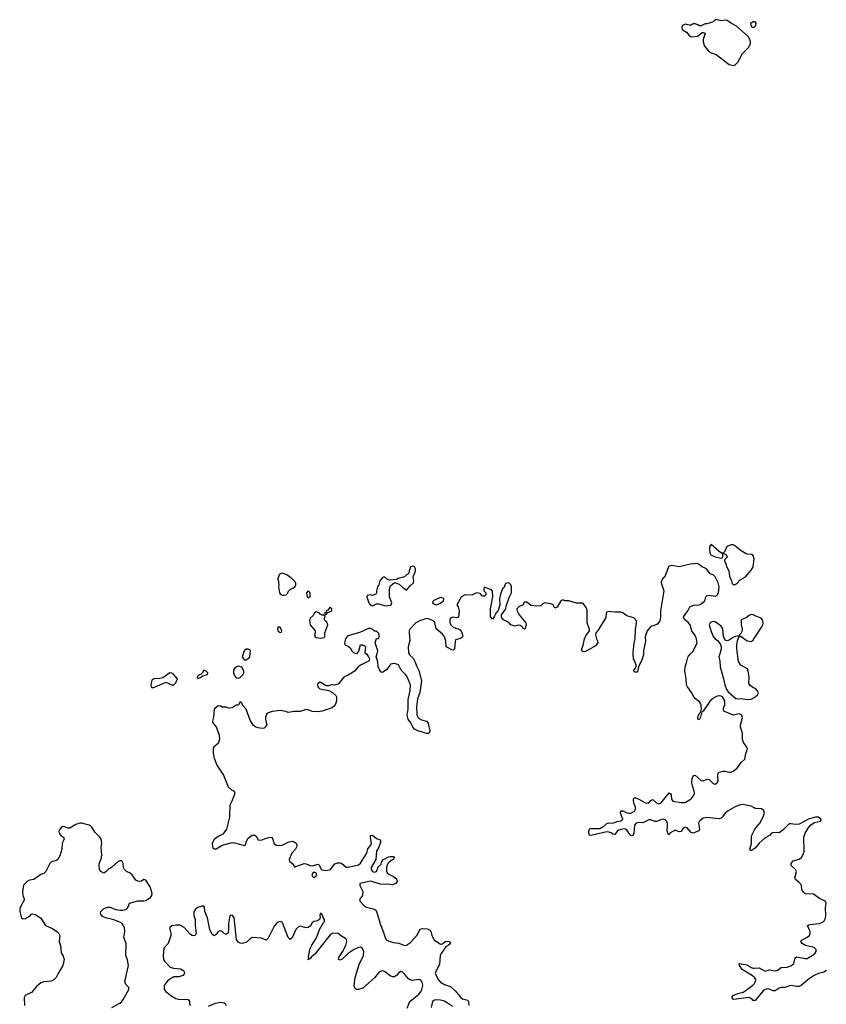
# Model space of a CAD drawing. Header units: inches. Extents: x 2396598 to 2566999, y 262085 to 451979.
# Tile 57 of 256: x 2492671 to 2500719, y 316503 to 326329. Entities that reach past the tile are written whole.
import ezdxf

# ---------------------------------------------------------------- set-up
doc = ezdxf.new("R2010")
doc.units = ezdxf.units.IN
doc.header["$MEASUREMENT"] = 0
for name, color, linetype in [('C4391', 7, 'Continuous'), ('C4392', 7, 'Continuous'), ('C5301', 7, 'Continuous'), ('C5302', 7, 'Continuous')]:
    doc.layers.add(name, color=color, linetype=linetype)

msp = doc.modelspace()

# ---------------------------------------------------------------- linework, layer by layer
at = {"layer": 'C4391', "color": 5, "elevation": 20}
for points in [[(2496131.3, 320000), (2496150, 319972), (2496161, 319950), (2496158, 319930), (2496070, 319886.6), (2496047.3, 319870), (2496012.4, 319827.6), (2495950, 319789.4), (2495907.7, 319772.3), (2495850, 319697.2), (2495810, 319689), (2495787.1, 319692.9), (2495750, 319682), (2495730, 319682), (2495670, 319718), (2495651.6, 319708.4), (2495643.6, 319696.4), (2495646, 319670), (2495664.7, 319650), (2495754.4, 319634.4), (2495793.7, 319613.7), (2495824.5, 319584.5), (2495831, 319570), (2495830.9, 319530.9), (2495826, 319510), (2495815.2, 319484.8), (2495790, 319461.2), (2495690, 319427.8), (2495650, 319420.5), (2495590, 319423.6), (2495550, 319442), (2495530, 319444.5), (2495470, 319424.5), (2495410, 319425.2), (2495350, 319414), (2495325.6, 319425.6), (2495270, 319436), (2495190, 319426.6), (2495142, 319410), (2495136, 319404), (2495122.8, 319370), (2495122.8, 319350), (2495136, 319290), (2495110, 319258), (2495090, 319255.3), (2495050, 319261.2), (2495028.7, 319270), (2495001.2, 319290), (2494970, 319338), (2494930, 319448), (2494895.3, 319490), (2494890, 319506), (2494870, 319526), (2494854, 319490), (2494830, 319488), (2494790, 319461.2), (2494750, 319459), (2494730, 319468.7), (2494691.6, 319468.4), (2494677.2, 319477.2), (2494650, 319481.2), (2494611, 319450), (2494606, 319370), (2494594, 319330), (2494594.8, 319314.8), (2494630.7, 319270.7), (2494660.4, 319190), (2494666, 319150), (2494650, 319106.6), (2494608.7, 319071.3), (2494602.6, 319057.4), (2494600.3, 319010), (2494606.5, 318970), (2494637, 318890), (2494703.2, 318790), (2494751.9, 318671.9), (2494784.4, 318644.4), (2494810.4, 318630), (2494816.4, 318610), (2494788, 318530), (2494766.4, 318490), (2494764, 318370), (2494735.5, 318250), (2494698, 318202), (2494650, 318177.4), (2494610, 318149.5), (2494592, 318110), (2494595.2, 318075.2), (2494602.4, 318062.4), (2494610, 318054.8), (2494630, 318054), (2494689.7, 318090.3), (2494790, 318116.5), (2494814.4, 318114.4), (2494913.2, 318086.8), (2494924.7, 318095.3), (2494933.3, 318130), (2494950, 318160.5), (2494990, 318190.5), (2495010, 318194.9), (2495030, 318181), (2495050, 318146), (2495061.6, 318141.6), (2495090, 318144), (2495121.7, 318158.3), (2495170, 318171.3), (2495187.6, 318167.6), (2495198, 318150), (2495206.4, 318106.4), (2495232.5, 318092.5), (2495270, 318088.5), (2495290, 318091.8), (2495350, 318121.4), (2495390, 318131.7), (2495410, 318125.3), (2495428.4, 318110), (2495435.3, 318090), (2495433.6, 318070), (2495424, 318050), (2495387.1, 318010), (2495358.8, 317950), (2495364.4, 317930), (2495390.2, 317910.2), (2495406.7, 317890), (2495410, 317872), (2495510, 317907.8), (2495530, 317904.9), (2495570, 317887.9), (2495590, 317886), (2495650, 317900.5), (2495664, 317890), (2495674.9, 317854.9), (2495684.5, 317844.5), (2495730, 317839.6), (2495771.5, 317848.5), (2495814.5, 317905.5), (2495843.5, 317916.5), (2495870, 317914.4), (2495886.9, 317906.9), (2495930, 317871.5), (2495950, 317871.4), (2496050, 317895.8), (2496070, 317912), (2496122.4, 317990), (2496133.6, 318010), (2496146.3, 318053.7), (2496174.8, 318090), (2496180.2, 318110), (2496170, 318168), (2496172.1, 318187.9), (2496190, 318192.2), (2496230, 318158.3), (2496266.2, 318146.2), (2496274.4, 318130), (2496254.8, 318070), (2496231.9, 318030), (2496223.8, 317950), (2496177.8, 317870), (2496178.8, 317850), (2496190, 317829.2), (2496210, 317820.7), (2496230, 317827.6), (2496246.3, 317873.7), (2496276.6, 317903.4), (2496285.4, 317930), (2496299.7, 317950), (2496350, 317975.3), (2496370, 317979.5), (2496397, 317977), (2496410.5, 317970), (2496397.3, 317950), (2496367.1, 317932.9), (2496347.5, 317912.5), (2496334.6, 317890), (2496330.3, 317870), (2496332.1, 317832.1), (2496342, 317810), (2496399.2, 317779.2), (2496430, 317754.4), (2496438.7, 317730), (2496424.9, 317710), (2496390, 317694.7), (2496370, 317699.7), (2496270, 317703.4), (2496170, 317733.1), (2496064, 317710), (2496066, 317690), (2496094.7, 317630), (2496090.2, 317590), (2496062, 317550), (2496068.8, 317530), (2496110, 317484.2), (2496130, 317471.9), (2496197.2, 317457.2), (2496223.1, 317443.1), (2496239.5, 317410), (2496267, 317307), (2496298.9, 317230), (2496316.9, 317170), (2496328.3, 317148.3), (2496353.8, 317133.8), (2496399.3, 317119.3), (2496454.4, 317114.4), (2496510, 317091.1), (2496530, 317094.7), (2496570, 317121.7), (2496634.1, 317190), (2496666.9, 317253.1), (2496690, 317260.1), (2496735.9, 317255.9), (2496763.2, 317243.2), (2496772.5, 317232.5), (2496782.8, 317190), (2496805.7, 317145.7), (2496870, 317103.1), (2496890, 317108.2), (2496916, 317130), (2496930, 317133.8), (2496957.3, 317130), (2496968.4, 317110), (2496946, 317090), (2496922.5, 317077.5), (2496876.3, 317010), (2496868.1, 316990), (2496860.5, 316899.5), (2496821.7, 316830), (2496818.2, 316810), (2496850, 316749.1), (2496870, 316724.7), (2496910, 316702.3), (2496970, 316680.2), (2497016.6, 316636.6), (2497071.5, 316570), (2497090, 316558.2), (2497143.4, 316543.4), (2497150.2, 316530.2), (2497153.7, 316490)], [(2494902, 320000), (2494892, 319970), (2494910, 319942), (2494930, 319942), (2494960.4, 319959.6), (2494968.4, 319971.6), (2494970.7, 320000)], [(2496556.3, 320000), (2496562, 319990), (2496597.2, 319957.2), (2496617.5, 319917.5), (2496630, 319880.4), (2496654, 319834), (2496678.6, 319730), (2496663.6, 319616.4), (2496641, 319550), (2496629.3, 319470), (2496633.8, 319393.8), (2496643.1, 319370), (2496656.4, 319356.4), (2496681.8, 319341.8), (2496730, 319328), (2496746, 319310), (2496762, 319230), (2496753, 319207), (2496730, 319204.5), (2496670, 319227), (2496650, 319229.6), (2496612, 319250), (2496593, 319270), (2496573.3, 319313.3), (2496547.6, 319350), (2496537.4, 319390), (2496547.6, 319450), (2496546, 319546), (2496568.5, 319630), (2496569.8, 319690), (2496536.4, 319770), (2496523, 319790), (2496477, 319837), (2496450.9, 319890.9), (2496410, 319904.2), (2496370, 319899), (2496334.9, 319845.1), (2496290, 319815.3), (2496278, 319818), (2496260.1, 319840.1), (2496249.2, 319870), (2496244, 319916), (2496229.2, 319970), (2496237.2, 320000)], [(2500000, 318463.2), (2499976.8, 318476.8), (2499890, 318498.2), (2499850, 318489.8), (2499810, 318475), (2499733.7, 318430), (2499708.9, 318410), (2499685.2, 318374.8), (2499670, 318360.4), (2499650, 318355.3), (2499616.4, 318356.4), (2499527.4, 318367.4), (2499490, 318359.4), (2499453.2, 318330), (2499443.5, 318310), (2499452.8, 318250), (2499446.3, 318233.7), (2499390, 318209.7), (2499370, 318216.4), (2499330, 318263.5), (2499310, 318272.1), (2499290, 318260.7), (2499270, 318229.4), (2499250, 318222.9), (2499210, 318240.4), (2499159.1, 318210), (2499150, 318194), (2499142, 318202), (2499133, 318233), (2499134.5, 318290), (2499130, 318322.7), (2499110, 318344.7), (2499090, 318350.6), (2499070, 318347.1), (2499030, 318327.8), (2499010, 318327.8), (2498970, 318342.7), (2498950, 318343.1), (2498890, 318314.5), (2498850, 318318.5), (2498822, 318310), (2498803.9, 318290), (2498799.5, 318210), (2498790, 318183.7), (2498770, 318187.3), (2498750, 318209.5), (2498730, 318243.6), (2498710, 318253.1), (2498690, 318252.5), (2498650, 318241), (2498634, 318230), (2498610, 318198), (2498590, 318199.7), (2498573.1, 318213.1), (2498550, 318221.8), (2498530, 318222.9), (2498370, 318187.2), (2498352, 318192), (2498350, 318232), (2498355.1, 318250), (2498363.3, 318256.7), (2498460.9, 318259.1), (2498500.6, 318279.4), (2498530.9, 318309.1), (2498550, 318314.3), (2498590, 318312), (2498630, 318327.9), (2498670, 318334), (2498680.1, 318339.9), (2498689.6, 318350), (2498665.1, 318410), (2498670, 318432.4), (2498690, 318433.1), (2498730, 318414.9), (2498750, 318411.3), (2498770, 318412.3), (2498806.6, 318430), (2498816.5, 318450), (2498816.2, 318470), (2498800.4, 318510), (2498794.5, 318545.5), (2498800.1, 318559.9), (2498810, 318567.3), (2498850.2, 318550.2), (2498910, 318515.8), (2498929.5, 318510.5), (2498950, 318514.9), (2498970, 318537.3), (2498990, 318545.5), (2499030, 318512), (2499050, 318504.9), (2499070, 318514), (2499150, 318613), (2499164.9, 318604.9), (2499170, 318592), (2499173.1, 318550), (2499188.2, 318530), (2499270, 318517.4), (2499310, 318518.6), (2499370, 318555.2), (2499385.6, 318570), (2499397.3, 318590), (2499402.9, 318610), (2499401.5, 318630), (2499383, 318683), (2499379.2, 318710), (2499381.9, 318758.1), (2499390, 318781.6), (2499410, 318790.5), (2499470, 318737.6), (2499490, 318734.4), (2499530, 318750.4), (2499550, 318745.7), (2499590, 318705.5), (2499610, 318700.3), (2499630, 318712.4), (2499640.4, 318730), (2499636.3, 318790), (2499641.6, 318810), (2499650, 318819.3), (2499690, 318830.3), (2499710, 318830.3), (2499750, 318819.1), (2499770, 318820.6), (2499790, 318828.6), (2499830, 318859.7), (2499870, 318915.6), (2499907.3, 318950), (2499915.3, 319004.7), (2499934, 319050), (2499927, 319070), (2499894.7, 319114.7), (2499884.7, 319144.7), (2499884.6, 319210), (2499864.2, 319270), (2499862, 319290), (2499883.9, 319363.9), (2499875.6, 319390), (2499850, 319401.1), (2499790, 319389.3), (2499695.3, 319430), (2499692.7, 319450), (2499696, 319470), (2499707.3, 319492.7), (2499707.3, 319530), (2499682.7, 319570), (2499670, 319578.4), (2499650, 319580.5), (2499630, 319578), (2499610, 319568), (2499590, 319556.3), (2499561.3, 319530), (2499490, 319429.2), (2499476.9, 319423.1), (2499462.8, 319370), (2499450, 319342), (2499444.7, 319344.7), (2499438, 319350), (2499437.2, 319370), (2499450, 319404.7), (2499455.3, 319404.7), (2499464.7, 319415.3), (2499470, 319442), (2499474.6, 319445.4), (2499471.6, 319490), (2499457.6, 319517.6), (2499415.1, 319550), (2499397, 319570), (2499375.8, 319615.8), (2499334, 319670), (2499324.2, 319690), (2499322.4, 319750), (2499309.2, 319830), (2499312.3, 319872.3), (2499325.6, 319910), (2499336.3, 319963.7), (2499343.3, 319976.7), (2499364.6, 320000)], [(2498895.2, 320000), (2498895.3, 319990), (2498876.9, 319930), (2498844.7, 319875.3), (2498839.5, 319830), (2498830, 319818.4), (2498810, 319817), (2498795.1, 319830), (2498817.7, 319862.3), (2498821.3, 319878.7), (2498822, 319890), (2498795.7, 319950), (2498793.2, 320000)], [(2499656.6, 320000), (2499648.2, 319970), (2499655.8, 319930), (2499659.5, 319870), (2499694.3, 319750), (2499706.5, 319690), (2499724.9, 319644.9), (2499741.5, 319621.5), (2499815.3, 319555.3), (2499830, 319552), (2499870, 319555.6), (2499930, 319545.7), (2499970, 319547.9), (2500000, 319564.6)], [(2500000, 319659.2), (2499961.8, 319681.8), (2499946.2, 319706.2), (2499948.3, 319770), (2499939.8, 319830), (2499932.2, 319850), (2499867.1, 319887.1), (2499843.3, 319923.3), (2499833.8, 320000)], [(2493590, 316472.8), (2493670, 316514.6), (2493690, 316531.8), (2493704.7, 316550), (2493760.4, 316650), (2493761.3, 316670), (2493730, 316699.7), (2493720.5, 316730), (2493756.2, 316890), (2493748.3, 316948.3), (2493730.7, 316990.7), (2493734.4, 317110), (2493709.9, 317170), (2493721.2, 317230), (2493717.3, 317270), (2493694.8, 317310), (2493670, 317324.2), (2493610, 317346.9), (2493526.2, 317366.2), (2493497.9, 317377.9), (2493484.4, 317390), (2493478, 317410), (2493482.2, 317430), (2493510, 317459.4), (2493550, 317473.8), (2493570, 317474), (2493630, 317450.9), (2493670, 317443.5), (2493696.7, 317443.3), (2493729.5, 317450), (2493749.8, 317470), (2493767.2, 317512.8), (2493850, 317537.5), (2493910, 317535), (2493930, 317538.6), (2493975.5, 317570), (2493989, 317590), (2493992.4, 317610), (2493974.1, 317674.1), (2493930, 317741.2), (2493910, 317749), (2493886.4, 317733.6), (2493870, 317729.7), (2493850, 317731.2), (2493830, 317741.7), (2493794.7, 317794.7), (2493772.8, 317812.8), (2493735.6, 317830), (2493716.4, 317850), (2493706, 317870), (2493703, 317910), (2493690, 317934.7), (2493670, 317935.8), (2493650, 317926.3), (2493588.5, 317870), (2493552.3, 317847.7), (2493530, 317824), (2493510, 317812.6), (2493480.5, 317830), (2493466.8, 317850), (2493462.8, 317890), (2493466.4, 317913.6), (2493484.7, 317955.3), (2493489.8, 317990), (2493483.5, 318070), (2493489.7, 318110), (2493483.6, 318150), (2493472, 318170), (2493421.8, 318221.8), (2493390.7, 318270), (2493379.8, 318279.8), (2493363.7, 318290), (2493289.3, 318310.7), (2493270, 318309.7), (2493230, 318297.2), (2493170, 318260.5), (2493150, 318262), (2493110, 318276.8), (2493090, 318274), (2493070, 318251.1), (2493062.8, 318230), (2493066, 318210), (2493085.5, 318185.5), (2493107.3, 318170), (2493114.8, 318150), (2493093.4, 318110), (2493093, 318050), (2493070, 317984.5), (2493050, 317947), (2493030, 317934), (2492992.7, 317927.3), (2492971.9, 317908.1), (2492930.4, 317830), (2492910.6, 317810), (2492882.6, 317797.4), (2492812.8, 317747.2), (2492770, 317742.7), (2492750, 317732.8), (2492710, 317690.8), (2492697.8, 317630), (2492700.7, 317590), (2492718, 317550), (2492674.8, 317470), (2492671.1, 317451.1), (2492671, 317430), (2492690, 317364), (2492710, 317355.5), (2492730, 317360.4), (2492779, 317390), (2492782, 317398), (2492794, 317406), (2492830, 317400.5), (2492881.4, 317361.4), (2492930, 317290.8), (2492998.5, 317258.5), (2493041, 317230), (2493061, 317210), (2493070.7, 317190), (2493064.9, 317130), (2493079.1, 317090), (2493083.5, 317016.5), (2493104.1, 316984.1), (2493116.3, 316950), (2493102, 316890), (2493053.7, 316810), (2493035.8, 316770), (2493012.9, 316747.1), (2492985.9, 316734.1), (2492912.8, 316727.2), (2492882.8, 316717.2), (2492839.8, 316680.2), (2492790, 316621.2), (2492724.9, 316590), (2492714.9, 316570), (2492718, 316490)], [(2500000, 318056.3), (2499970, 318036), (2499960.7, 318040.7), (2499958, 318050), (2499972.9, 318107.1), (2499973.3, 318170), (2499977.6, 318190), (2500000, 318238.1)], [(2496536.6, 316463.4), (2496563.8, 316530), (2496654.6, 316605.4), (2496673.5, 316626.5), (2496684.4, 316650), (2496693.4, 316690), (2496691.7, 316710), (2496683.5, 316730), (2496670, 316747.4), (2496651.5, 316751.5), (2496590, 316740.6), (2496566.9, 316746.9), (2496550, 316758.2), (2496518.4, 316798.4), (2496490, 316825.3), (2496470, 316830.9), (2496450, 316815.4), (2496430, 316789.8), (2496410, 316779.1), (2496390, 316779), (2496368.6, 316788.6), (2496310, 316829.8), (2496290, 316836.1), (2496270, 316830.7), (2496250, 316817.4), (2496212.9, 316767.1), (2496095.4, 316664.6), (2496050.8, 316650.8), (2496030, 316652.2), (2496012.2, 316670), (2496010, 316688), (2496019.3, 316770), (2496059.8, 316900.2), (2496103, 316990), (2496105.8, 317030), (2496090, 317061.5), (2496070, 317073.1), (2496050, 317070.9), (2496010, 317051.3), (2495949.6, 317010.4), (2495890, 316954.3), (2495870, 316943.5), (2495853.2, 316950), (2495855.8, 316970), (2495893, 317027), (2495924.9, 317090), (2495935.8, 317130), (2495931.5, 317150), (2495920.9, 317160.9), (2495882.7, 317182.7), (2495850, 317210.6), (2495834.5, 317214.5), (2495790, 317208.4), (2495770, 317196.3), (2495615.2, 317004.8), (2495583.1, 316976.9), (2495570, 316958.4), (2495560.5, 316959.5), (2495550, 316946), (2495550, 316954), (2495558, 316962), (2495551.8, 316971.8), (2495567, 317053), (2495586.6, 317093.4), (2495632.7, 317167.3), (2495661.4, 317250), (2495701.9, 317318.1), (2495713.5, 317330), (2495713.7, 317350), (2495698.7, 317370), (2495690, 317399.5), (2495673.2, 317410), (2495668.8, 317408.8), (2495665.5, 317390), (2495669, 317370), (2495663.7, 317350), (2495642.3, 317337.7), (2495606, 317330), (2495590, 317315.6), (2495572.3, 317287.7), (2495550, 317270.9), (2495530, 317267.4), (2495470, 317284.7), (2495450, 317274.3), (2495427.7, 317250), (2495390, 317165.1), (2495370, 317149.6), (2495349.8, 317170), (2495298, 317310), (2495290, 317322.4), (2495270, 317329.7), (2495250, 317323.1), (2495230, 317306.8), (2495210, 317281.8), (2495150, 317163.6), (2495130, 317142.9), (2495084.2, 317164.2), (2494990, 317170.5), (2494970, 317158), (2494930, 317121.1), (2494890, 317111), (2494870, 317113.5), (2494850, 317122.9), (2494833.5, 317150), (2494810, 317368.7), (2494790, 317392.7), (2494770, 317389.3), (2494763.2, 317370), (2494754, 317310), (2494754.8, 317245.2), (2494750, 317221.2), (2494743, 317210), (2494730, 317200.5), (2494710, 317211.3), (2494690.6, 317230.6), (2494670, 317238), (2494650, 317229.6), (2494630, 317200.5), (2494610, 317188), (2494590, 317200.5), (2494569.3, 317249.3), (2494546.1, 317366.1), (2494518.9, 317430), (2494514.2, 317474.2), (2494510, 317484), (2494490, 317482.9), (2494449.2, 317470.8), (2494430, 317456.9), (2494408.8, 317430), (2494408.5, 317390), (2494422.4, 317350), (2494421.5, 317290), (2494430.2, 317210), (2494422.8, 317190), (2494410, 317185.1), (2494390, 317191.1), (2494370, 317207.2), (2494313.1, 317270), (2494270, 317292.5), (2494230, 317293.7), (2494190, 317286), (2494169.3, 317270.7), (2494168.2, 317250), (2494178.5, 317210), (2494178.2, 317190), (2494151.1, 317110), (2494110, 317062), (2494102.2, 316990), (2494105.5, 316950), (2494114.7, 316934.7), (2494172.5, 316872.5), (2494204.2, 316864.2), (2494278.7, 316858.7), (2494302, 316842), (2494310.7, 316830), (2494316.3, 316810), (2494298.8, 316790), (2494290, 316786.3), (2494260.9, 316779.1), (2494210, 316776), (2494170, 316755.1), (2494140.9, 316730), (2494118.3, 316701.7), (2494111.9, 316688.1), (2494113.7, 316650), (2494130.4, 316630), (2494178.7, 316590), (2494230, 316560.2), (2494253.5, 316553.5), (2494352.2, 316552.2), (2494364.2, 316530), (2494364.7, 316510), (2494371.7, 316490)], [(2500000, 316772.7), (2499973.4, 316793.4), (2499878.7, 316850), (2499852.3, 316890), (2499849.4, 316910.6), (2499930, 316896.5), (2499970, 316871.6), (2499990, 316864.4), (2500000, 316864.9)], [(2500000, 316542.4), (2499990, 316542.9), (2499976.6, 316556.6), (2499950, 316570.8), (2499792.1, 316552.1), (2499777, 316570), (2499790.6, 316590.6), (2499838, 316610), (2499890, 316624.6), (2499910, 316637.3), (2499987, 316693), (2500000, 316707.5)], [(2494554.9, 316485.1), (2494626.1, 316513.9), (2494670, 316525.2), (2494710, 316519.3), (2494722, 316510), (2494731.3, 316490)], [(2496990, 316480.9), (2496910, 316533.7), (2496870, 316545), (2496833.3, 316546.7), (2496810, 316544.1), (2496788.7, 316531.3), (2496777.3, 316470)]]:
    msp.add_lwpolyline(points, dxfattribs=at)
for points in [[(2494510, 319838), (2494492, 319808), (2494482, 319798), (2494462, 319790), (2494442, 319770), (2494450, 319754), (2494470, 319762), (2494498, 319782), (2494546, 319794), (2494548, 319810), (2494530, 319828)], [(2494850, 319879), (2494830, 319869), (2494811, 319850), (2494802.8, 319830), (2494804.7, 319810), (2494816.9, 319776.9), (2494830, 319762), (2494850, 319758), (2494870, 319764), (2494899, 319790), (2494909, 319810), (2494908.7, 319830), (2494888.4, 319868.4)], [(2494170, 319811.8), (2494099.9, 319760.1), (2494070, 319753), (2494008.6, 319751.4), (2493990, 319739), (2493978.8, 319690), (2493984, 319670), (2493990, 319664.9), (2494010, 319665.5), (2494130, 319718.8), (2494190, 319690.8), (2494210, 319691.3), (2494229.3, 319710.7), (2494244, 319750), (2494201.5, 319801.5), (2494190, 319809.2)], [(2495610, 317821.3), (2495593, 317810), (2495587.3, 317790), (2495596, 317776), (2495610, 317768.4), (2495632.8, 317790), (2495633, 317793), (2495631.2, 317811.2)]]:
    msp.add_lwpolyline(points, close=True, dxfattribs=at)
at = {"layer": 'C4392', "color": 5, "elevation": 20}
for points in [[(2499630, 326328.7), (2499610, 326328), (2499590, 326308.7), (2499530, 326288), (2499510, 326288), (2499470, 326266), (2499450, 326268), (2499438, 326278), (2499410, 326288.7), (2499390, 326288.7), (2499370, 326275.3), (2499350, 326275.3), (2499310, 326285.2), (2499285.5, 326270), (2499277.3, 326250), (2499282.8, 326230), (2499324.9, 326204.9), (2499350, 326171.3), (2499370, 326158.8), (2499435.3, 326164.7), (2499480.4, 326199.6), (2499490, 326202), (2499510, 326194), (2499491.3, 326130), (2499491.6, 326108.4), (2499505.2, 326065.2), (2499548, 326010), (2499570, 325996.4), (2499620.2, 325980.2), (2499750, 325881.7), (2499790, 325871.8), (2499810, 325879.5), (2499835.7, 325904.3), (2499881.7, 325990), (2499946.7, 326053.3), (2499963.5, 326090), (2499963.5, 326110), (2499957.4, 326130), (2499940.4, 326160.4), (2499824.4, 326264.4), (2499774, 326290), (2499730, 326321.3), (2499710, 326323.6), (2499670, 326318)], [(2499570.9, 321090.9), (2499566.8, 321090), (2499555.5, 321070), (2499552.4, 321047.6), (2499557.4, 321010), (2499568.5, 320988.5), (2499610, 320967), (2499670, 320954), (2499682, 320958), (2499687.3, 320972.7), (2499686, 321006), (2499674, 321006), (2499650, 321020.9)], [(2499770, 321089), (2499727.9, 321072.1), (2499702, 321018), (2499694, 321010), (2499698, 320998), (2499710, 320994), (2499732, 320970), (2499702, 320938), (2499702, 320930), (2499717.3, 320897.3), (2499725.8, 320865.8), (2499746.8, 320830), (2499754.2, 320774.2), (2499774.8, 320730), (2499781, 320701), (2499790, 320692), (2499810, 320691.3), (2499830, 320707.3), (2499861.3, 320738.7), (2499913.2, 320770), (2499970, 320834), (2499990.7, 320870), (2499999.7, 320950), (2499990, 320981.2), (2499973.4, 320993.4), (2499930, 320995.1), (2499919.5, 320999.5), (2499869, 321029), (2499803.1, 321083.1), (2499790, 321088.7)], [(2495290, 320806), (2495270, 320799), (2495261, 320790), (2495246, 320750), (2495254.8, 320714.8), (2495257.3, 320690), (2495253.4, 320670), (2495264, 320610), (2495270, 320598), (2495290, 320584.7), (2495310, 320586), (2495329.1, 320590.9), (2495340.2, 320599.8), (2495357.2, 320630), (2495370, 320642.8), (2495415.1, 320664.9), (2495426, 320690), (2495425.6, 320705.6), (2495418.9, 320718.9), (2495390, 320748.7), (2495335.3, 320790)], [(2496590, 320874), (2496571.6, 320868.4), (2496558, 320830), (2496555.3, 320804.7), (2496545.4, 320794.6), (2496530, 320788.7), (2496510, 320768.7), (2496447.5, 320752.5), (2496430, 320742), (2496365.4, 320734.6), (2496341.5, 320741.5), (2496310, 320769), (2496290, 320764), (2496264, 320730), (2496256, 320690), (2496242.8, 320670), (2496231, 320630), (2496231.1, 320608.9), (2496223.6, 320596.4), (2496190, 320582), (2496170, 320588), (2496138, 320582), (2496134, 320570), (2496156, 320510), (2496170, 320486.8), (2496190, 320478.8), (2496230, 320501), (2496250, 320501), (2496321.3, 320481.3), (2496370, 320484.9), (2496379, 320490), (2496383.7, 320510), (2496360.9, 320570), (2496359.3, 320650), (2496370, 320678), (2496410, 320714), (2496457.1, 320697.1), (2496490, 320664.9), (2496530, 320636), (2496562.9, 320677.1), (2496599.3, 320710), (2496602.7, 320730), (2496596, 320770), (2496615.1, 320810), (2496619.3, 320830), (2496619, 320850), (2496610, 320868)], [(2495550, 320628), (2495532, 320610), (2495541, 320570), (2495550, 320561), (2495568, 320570), (2495568, 320610)], [(2496870, 320561.2), (2496830, 320546.6), (2496797.3, 320530), (2496788.7, 320510), (2496810, 320496.3), (2496830, 320490.7), (2496870, 320507.3), (2496899, 320530), (2496902, 320550), (2496896.5, 320556.5)], [(2495630, 320419), (2495612, 320410), (2495598, 320382), (2495570, 320358), (2495564, 320330), (2495570.7, 320290), (2495618.8, 320230), (2495618.8, 320210), (2495611, 320190), (2495618, 320170), (2495630, 320162.8), (2495676.8, 320156.8), (2495710, 320162.8), (2495717.2, 320170), (2495716, 320210), (2495744, 320290), (2495742, 320302), (2495735.3, 320315.3), (2495718, 320330), (2495708.9, 320348.9), (2495718, 320378), (2495707.3, 320387.3), (2495690, 320388), (2495670, 320398), (2495658, 320410)], [(2495770, 320466), (2495744.7, 320435.3), (2495730, 320426), (2495725.4, 320414.6), (2495714, 320410), (2495718, 320398), (2495730, 320394), (2495746, 320414), (2495786, 320430), (2495786, 320450)], [(2495270, 320266), (2495250, 320266), (2495242, 320258), (2495246, 320230), (2495270, 320214), (2495282, 320218), (2495286, 320230)]]:
    msp.add_lwpolyline(points, close=True, dxfattribs=at)
for points in [[(2500000, 326307), (2499990, 326308), (2499962, 326290), (2499970, 326262), (2499990, 326252), (2500000, 326258.3)], [(2499364.6, 320000), (2499390, 320027.7), (2499429.7, 320110), (2499424, 320150), (2499410, 320182), (2499377.4, 320230), (2499360.7, 320290), (2499343.7, 320310), (2499303.1, 320343.1), (2499294.7, 320370), (2499337.6, 320430), (2499357.2, 320470), (2499392.7, 320487.3), (2499449.6, 320490.4), (2499470, 320498), (2499506.6, 320530), (2499518, 320570), (2499530, 320584), (2499550, 320586.4), (2499610, 320576.4), (2499630, 320585.5), (2499644.5, 320610), (2499651.8, 320670), (2499642, 320710), (2499610, 320768.7), (2499590, 320788.7), (2499559.3, 320799.3), (2499524, 320850), (2499473.3, 320873.3), (2499450, 320892), (2499430, 320900.9), (2499363.8, 320896.2), (2499250, 320869.2), (2499178, 320882), (2499150, 320875.3), (2499144.7, 320870), (2499110, 320778), (2499086.8, 320753.2), (2499074.8, 320730), (2499070.7, 320710), (2499098.4, 320630), (2499064.9, 320430), (2499064.9, 320370), (2499058, 320330), (2499040, 320300), (2499028.1, 320291.9), (2498970, 320274.2), (2498931.7, 320230), (2498913.4, 320170), (2498913.8, 320126.2), (2498894.9, 320030), (2498895.2, 320000)], [(2498793.2, 320000), (2498792.7, 320010), (2498800.7, 320110), (2498812.5, 320150), (2498816.3, 320243.7), (2498826.3, 320306.3), (2498824, 320330), (2498798.6, 320358.6), (2498730, 320379.3), (2498690, 320409.4), (2498670, 320416.2), (2498610, 320416.2), (2498550, 320422.7), (2498530, 320417.2), (2498524, 320410), (2498518.4, 320361.6), (2498442.9, 320237.1), (2498420.7, 320210), (2498416.3, 320190), (2498426, 320150), (2498438, 320130), (2498439.3, 320110), (2498418, 320082), (2498330, 320029.4), (2498310, 320020.7), (2498290, 320022.9), (2498280.9, 320030), (2498278.7, 320050), (2498293.2, 320086.8), (2498307.2, 320150), (2498319.1, 320180.9), (2498355.4, 320230), (2498356.1, 320243.9), (2498332.9, 320310), (2498334.8, 320434.8), (2498324, 320464), (2498298, 320498), (2498286, 320506), (2498225.2, 320505.2), (2498150, 320529), (2498110, 320528.7), (2498090, 320538), (2498070, 320528), (2498034, 320466), (2498010, 320458), (2497995.3, 320490), (2497970, 320501.2), (2497910, 320508.7), (2497890, 320498), (2497870, 320478), (2497830, 320475.3), (2497770, 320482), (2497730, 320515.3), (2497710, 320515.3), (2497702, 320510), (2497694, 320490), (2497650, 320469), (2497631, 320450), (2497634.8, 320430), (2497654.8, 320390), (2497720.7, 320310), (2497724, 320290), (2497710, 320248), (2497690, 320258), (2497684, 320270), (2497663.2, 320283.2), (2497645.6, 320285.6), (2497610, 320278), (2497570, 320289), (2497550, 320314), (2497498.6, 320338.6), (2497484, 320350), (2497477.2, 320370), (2497477.2, 320390), (2497520.7, 320450), (2497525.1, 320474.9), (2497555.9, 320564.1), (2497579.3, 320610), (2497579.3, 320670), (2497572.7, 320690), (2497550, 320708), (2497532.7, 320707.3), (2497518, 320702), (2497502, 320658), (2497490, 320648), (2497470, 320595.3), (2497458.4, 320550), (2497462, 320490), (2497445.5, 320434.5), (2497424, 320410), (2497410, 320375.3), (2497390, 320348), (2497369.5, 320370), (2497369.3, 320450.7), (2497391.5, 320570), (2497390, 320626), (2497379.3, 320639.3), (2497310, 320666), (2497302, 320650), (2497302, 320630), (2497322, 320610), (2497321, 320590), (2497310, 320575.3), (2497290, 320575.3), (2497264, 320604), (2497230, 320609.2), (2497190, 320589.2), (2497110, 320586), (2497074.4, 320565.6), (2497032, 320490), (2497044.7, 320470), (2497054.8, 320430), (2497050, 320366), (2497030, 320359), (2496990, 320365.2), (2496970, 320355.3), (2496964.5, 320335.5), (2496964, 320310), (2496971.3, 320290), (2496991.3, 320270), (2497030, 320254), (2497050.6, 320250.6), (2497062, 320242), (2497079.3, 320219.3), (2497090.6, 320190), (2497090.6, 320170), (2497080.4, 320159.6), (2497070, 320152.3), (2497020.7, 320139.3), (2497014.8, 320125.2), (2497010.4, 320049.6), (2497001, 320039), (2496990, 320036), (2496925.2, 320070), (2496921.6, 320130), (2496909.7, 320170), (2496890, 320198), (2496826, 320250), (2496813.6, 320313.6), (2496810, 320321.2), (2496790, 320332.7), (2496750, 320349.2), (2496730, 320351.8), (2496670, 320334.3), (2496624.4, 320310), (2496568, 320250), (2496558.5, 320230), (2496556.1, 320210), (2496565.1, 320134.9), (2496545.8, 320070), (2496550, 320011), (2496556.3, 320000)], [(2499833.8, 320000), (2499827.6, 320050), (2499828.3, 320091.7), (2499831.8, 320130), (2499848, 320170), (2499839, 320179), (2499813.6, 320173.6), (2499790, 320164.5), (2499750, 320136.2), (2499730, 320129.4), (2499710, 320138), (2499692.2, 320172.2), (2499686.6, 320250), (2499670, 320277.6), (2499610, 320320.7), (2499590, 320323.6), (2499570, 320317.6), (2499559.1, 320310), (2499550.4, 320290), (2499570, 320222), (2499590, 320174), (2499610, 320150.5), (2499633, 320133), (2499659.5, 320099.5), (2499670.5, 320070.5), (2499670.5, 320050), (2499656.6, 320000)], [(2500000, 320384.3), (2499990, 320388.2), (2499970, 320391.9), (2499950, 320384.7), (2499920, 320360), (2499876.8, 320343.2), (2499870, 320335.3), (2499868.5, 320290), (2499880.7, 320250), (2499881, 320230), (2499862.8, 320197.2), (2499852, 320190), (2499854, 320174), (2499870, 320172), (2499930, 320130.4), (2499970, 320123.1), (2499990, 320138.4), (2500000, 320153.4)], [(2496237.2, 320000), (2496245.2, 320030), (2496218, 320110), (2496230, 320154), (2496250, 320154), (2496258, 320170), (2496258, 320190), (2496250, 320206), (2496230, 320226), (2496210, 320226), (2496198.6, 320238.6), (2496170, 320255.1), (2496150, 320254.5), (2496070, 320216), (2495950, 320180.9), (2495934.8, 320170), (2495920.7, 320150), (2495911.3, 320111.3), (2495914, 320090), (2495950, 320076), (2495970, 320061), (2495986, 320030), (2496004.7, 320010), (2496030, 320004), (2496042, 320010), (2496054, 320026), (2496070, 320092), (2496090, 320092), (2496110, 320082), (2496122, 320070), (2496114, 320010), (2496130, 320002), (2496131.3, 320000)], [(2494970.7, 320000), (2494973.2, 320030), (2494970, 320038), (2494950, 320048), (2494930, 320048), (2494912, 320030), (2494902, 320000)]]:
    msp.add_lwpolyline(points, dxfattribs=at)
at = {"layer": 'C5301', "color": 5, "elevation": 20}
for points in [[(2500000, 319564.6), (2500009.7, 319570), (2500033.3, 319590), (2500044.4, 319610), (2500030, 319636.4), (2500015.4, 319650), (2500000, 319659.2)], [(2500000, 318238.1), (2500005.6, 318250), (2500054.6, 318310), (2500090, 318374), (2500101.1, 318410), (2500094.7, 318434.7), (2500073.3, 318453.3), (2500010, 318457.4), (2500000, 318463.2)], [(2500000, 316864.9), (2500050, 316867.4), (2500110, 316834.6), (2500153.6, 316846.4), (2500210, 316837.8), (2500230, 316842.3), (2500270, 316870.3), (2500330, 316872.3), (2500373, 316890), (2500394, 316910), (2500410, 316966), (2500423.3, 316976.7), (2500510, 316959.6), (2500530, 316960.3), (2500579.5, 316990), (2500603.7, 317010), (2500617.6, 317030), (2500616.9, 317050), (2500599.5, 317070), (2500511.8, 317091.8), (2500478.4, 317110), (2500465.6, 317130), (2500475.3, 317144.7), (2500530, 317171.7), (2500550.9, 317190), (2500558.2, 317210), (2500558.8, 317230), (2500532.7, 317290), (2500560, 317300), (2500651.6, 317308.4), (2500694.7, 317330), (2500710, 317362.8), (2500714.6, 317390), (2500709.8, 317470.2), (2500717.6, 317510), (2500715.1, 317530), (2500650, 317559.8), (2500590, 317602.4), (2500510, 317606.2), (2500484.4, 317624.4), (2500474.2, 317650), (2500470.6, 317690), (2500463.6, 317703.6), (2500450, 317720.3), (2500412.4, 317750), (2500406.9, 317766.9), (2500423.5, 317830), (2500412.8, 317850), (2500369.8, 317889.8), (2500369.7, 317909.7), (2500390, 317934.6), (2500450, 317951.3), (2500470.4, 317969.6), (2500490, 317999.5), (2500498.8, 318030), (2500495.8, 318170), (2500508.5, 318211.5), (2500538, 318262), (2500566.2, 318293.8), (2500603, 318317), (2500662.7, 318330), (2500667, 318350), (2500642, 318370), (2500610, 318371.1), (2500550, 318355.1), (2500450, 318301.7), (2500410, 318296.9), (2500370, 318304.5), (2500350, 318302.7), (2500290, 318242.9), (2500250, 318214), (2500190, 318218.7), (2500170, 318207.6), (2500151.2, 318188.8), (2500110, 318164.7), (2500050, 318109.8), (2500010, 318063.1), (2500000, 318056.3)], [(2500720.2, 316839.8), (2500694.8, 316825.2), (2500643, 316810), (2500597, 316790), (2500539, 316750), (2500470, 316692), (2500450, 316681.7), (2500430, 316680.4), (2500370, 316689.7), (2500352.8, 316687.2), (2500310, 316671), (2500270, 316669.8), (2500250, 316663.5), (2500210, 316638.9), (2500190, 316637.4), (2500150, 316655.8), (2500130, 316658.9), (2500110, 316652.2), (2500090, 316638.5), (2500010, 316542), (2500000, 316542.4)], [(2500000, 316707.5), (2500002.2, 316710), (2500011.9, 316730), (2500014.8, 316750), (2500003.5, 316770), (2500000, 316772.7)]]:
    msp.add_lwpolyline(points, dxfattribs=at)
at = {"layer": 'C5302', "color": 5, "elevation": 20}
for points in [[(2500000, 326258.3), (2500010, 326264.7), (2500015.3, 326270), (2500018, 326290), (2500010, 326306), (2500000, 326307)], [(2500000, 320153.4), (2500077.6, 320270), (2500087, 320290), (2500089.3, 320309.3), (2500081.5, 320341.5), (2500070, 320357.2), (2500000, 320384.3)]]:
    msp.add_lwpolyline(points, dxfattribs=at)

doc.saveas('drawing.dxf')
